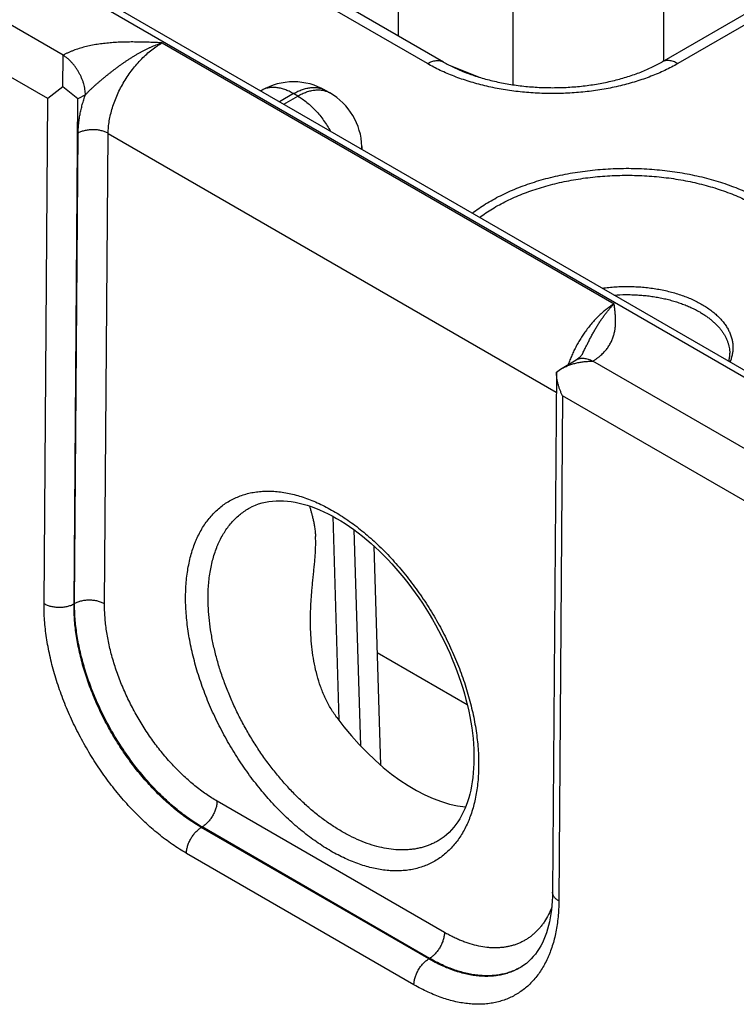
# Model space of a CAD drawing. Header units: inches. Extents: x 0 to 34, y 0 to 22.
# Tile 76 of 124: x 25.6 to 26.3, y 14.7 to 15.6. Entities that reach past the tile are written whole.
import ezdxf

# ---------------------------------------------------------------- set-up
doc = ezdxf.new("R2010")
doc.units = ezdxf.units.IN
doc.header["$LTSCALE"] = 1.87
doc.header["$MEASUREMENT"] = 0
doc.layers.get('0').update_dxf_attribs({"linetype": 'CONTINUOUS'})

msp = doc.modelspace()

# ---------------------------------------------------------------- linework, layer by layer
at = {"color": 7, "linetype": 'CONTINUOUS'}
for p, q in [((21.71096, 17.95587), (26.94226, 14.93538)), ((21.72047, 17.95681), (26.95177, 14.93633)), ((26.61344, 15.81364), (26.23372, 15.5944)), ((26.62844, 15.81216), (26.24872, 15.59291)), ((25.98762, 15.61866), (25.98762, 15.80013)), ((26.2358, 15.5956), (26.2358, 15.76387)), ((26.09492, 15.57311), (26.09492, 15.75675)), ((25.67412, 15.60077), (25.51157, 15.69462)), ((25.65985, 15.56023), (25.48342, 15.6621)), ((26.01463, 15.59291), (25.89372, 15.66273)), ((26.02963, 15.5944), (25.90872, 15.66421)), ((25.7668, 15.61231), (26.18918, 15.36844)), ((25.67382, 15.57119), (25.67412, 15.60071)), ((26.03432, 15.59183), (26.06305, 15.58022)), ((25.67382, 15.57119), (25.65985, 15.56023)), ((25.68789, 15.55987), (25.67382, 15.57119)), ((25.85949, 15.56783), (25.85876, 15.56741)), ((25.91949, 15.56784), (25.91949, 15.56783)), ((25.92343, 15.56556), (25.91949, 15.56783)), ((25.65624, 15.08839), (25.65985, 15.56023)), ((25.68428, 15.08811), (25.68789, 15.55987)), ((25.6949, 15.56379), (25.68789, 15.55987)), ((25.88949, 15.56486), (25.87633, 15.55727)), ((25.88027, 15.55499), (25.89342, 15.56259)), ((25.89342, 15.56259), (25.88949, 15.56486)), ((25.68479, 15.08841), (25.68816, 15.52801)), ((25.71283, 15.08812), (25.7162, 15.52772)), ((25.7162, 15.52772), (26.13513, 15.28583)), ((25.9534, 15.51541), (25.95348, 15.51272)), ((26.13918, 15.30744), (26.15374, 15.31615)), ((26.33173, 15.22107), (26.16918, 15.31493)), ((26.13527, 15.30467), (26.13168, 14.81867)), ((26.13528, 15.30475), (26.13918, 15.30744)), ((26.14102, 15.28241), (26.13754, 14.8105)), ((26.31746, 15.18053), (26.14102, 15.28241)), ((25.92608, 15.17002), (25.93184, 14.97942)), ((25.9459, 15.15746), (25.952, 14.95548)), ((25.96468, 15.1421), (25.97087, 14.93739)), ((25.68479, 15.08841), (25.68428, 15.08811)), ((26.05188, 14.99385), (25.9677, 15.04245)), ((26.03058, 14.78111), (25.81795, 14.90388)), ((25.80405, 14.87967), (25.80328, 14.87923)), ((26.01594, 14.75644), (25.80328, 14.87923)), ((26.01668, 14.7569), (25.80405, 14.87967)), ((26.00205, 14.73224), (25.78939, 14.85502)), ((26.01668, 14.7569), (26.01594, 14.75644))]:
    msp.add_line(p, q, dxfattribs=at)
for points in [[(26.15947, 15.32154), (26.1593, 15.32121), (26.15908, 15.32085), (26.15883, 15.32048), (26.15853, 15.32009), (26.15819, 15.31968), (26.15779, 15.31926), (26.15735, 15.31882), (26.15685, 15.31837), (26.1563, 15.31791), (26.1557, 15.31745), (26.15506, 15.31699), (26.15438, 15.31654), (26.15374, 15.31615)], [(25.84861, 15.17783), (25.85077, 15.17895), (25.85378, 15.1803), (25.85686, 15.18146), (25.86003, 15.18242), (25.86326, 15.1832), (25.86655, 15.18379), (25.86989, 15.1842), (25.87328, 15.18443), (25.87672, 15.18449), (25.88022, 15.18438), (25.88376, 15.1841), (25.88735, 15.18366), (25.891, 15.18305), (25.89469, 15.18228), (25.89843, 15.18134), (25.90222, 15.18024), (25.90604, 15.17898), (25.90991, 15.17755), (25.91381, 15.17597), (25.91775, 15.17422), (25.92171, 15.1723), (25.9257, 15.17023), (25.9297, 15.168), (25.93372, 15.16561), (25.93776, 15.16306), (25.9418, 15.16035), (25.94584, 15.1575), (25.94988, 15.15449), (25.95391, 15.15133), (25.95792, 15.14803), (25.96192, 15.14459), (25.96589, 15.14101), (25.96984, 15.13729), (25.97375, 15.13345), (25.97762, 15.12947), (25.98144, 15.12538), (25.98522, 15.12116), (25.98895, 15.11684), (25.99261, 15.1124), (25.99622, 15.10786), (25.99975, 15.10322), (26.00322, 15.09849), (26.00661, 15.09367), (26.00992, 15.08877), (26.01315, 15.08379), (26.01629, 15.07873), (26.01934, 15.07362), (26.02229, 15.06845), (26.02515, 15.06322), (26.0279, 15.05795), (26.03055, 15.05263), (26.03309, 15.04728), (26.03552, 15.04191), (26.03783, 15.03651), (26.04003, 15.03109), (26.04212, 15.02567), (26.04408, 15.02024), (26.04592, 15.01482), (26.04763, 15.00941), (26.04922, 15.00402), (26.05068, 14.99865), (26.05201, 14.99331), (26.05322, 14.98801), (26.05429, 14.98275), (26.05523, 14.97754), (26.05604, 14.97238), (26.05672, 14.96729), (26.05726, 14.96226), (26.05768, 14.95731), (26.05796, 14.95243), (26.05812, 14.94763), (26.05814, 14.9431)], [(26.05814, 14.9431), (26.05806, 14.93883), (26.05785, 14.93447), (26.05753, 14.93021), (26.05709, 14.92604), (26.05654, 14.92197), (26.05587, 14.91801), (26.05509, 14.91416), (26.05421, 14.91041), (26.05321, 14.90678), (26.0521, 14.90326), (26.05089, 14.89985), (26.04956, 14.89656), (26.04813, 14.89339), (26.04659, 14.89034), (26.04495, 14.88741), (26.04319, 14.88461), (26.04132, 14.88192), (26.03933, 14.87936), (26.03722, 14.87693), (26.03499, 14.87463), (26.03264, 14.87247), (26.03017, 14.87046), (26.02758, 14.8686), (26.02562, 14.86735)], [(26.13168, 14.81867), (26.13159, 14.81457), (26.1314, 14.81039), (26.13108, 14.80631), (26.13066, 14.80233), (26.13012, 14.79845), (26.12948, 14.79469), (26.12874, 14.79104), (26.12788, 14.7875), (26.12693, 14.78407), (26.12587, 14.78076), (26.12471, 14.77757), (26.12345, 14.7745), (26.12208, 14.77155), (26.12062, 14.76872), (26.11905, 14.766), (26.11737, 14.7634), (26.11558, 14.76091), (26.11366, 14.75855), (26.11162, 14.75631), (26.10946, 14.75421), (26.10717, 14.75224), (26.10475, 14.75042), (26.10266, 14.74905)]]:
    msp.add_lwpolyline(points, dxfattribs=at)
for centre, radius, start, end in [((25.88949, 15.51587), 0.06, 60.00506, 119.99494), ((25.89342, 15.5136), 0.06, 1.73176, 59.99838), ((25.93332, 15.51481), 0.02009, 354.34285, 1.72407), ((26.07326, 14.79853), 0.05755, 300.7165, 301.23598)]:
    msp.add_arc(centre, radius, start, end, dxfattribs=at)
msp.add_ellipse((25.99944, 15.05865), major_axis=(-0.09085, 0.15208), ratio=0.567168, start_param=-4.54207, end_param=-3.534767, dxfattribs=at)
for points, knots in [([(25.7668, 15.61231), (25.76477, 15.6124), (25.7607, 15.61257), (25.75459, 15.61281), (25.74848, 15.61299), (25.74236, 15.6131), (25.73625, 15.61311), (25.73115, 15.61302), (25.72708, 15.61288), (25.72403, 15.61273), (25.72099, 15.61254), (25.71796, 15.6123), (25.71494, 15.61202), (25.71094, 15.61158), (25.706, 15.6109), (25.70016, 15.60985), (25.69447, 15.60857), (25.68898, 15.60703), (25.68456, 15.60552), (25.68158, 15.60434), (25.67993, 15.60364), (25.67873, 15.6031), (25.67754, 15.60254), (25.67637, 15.60197), (25.67524, 15.60138), (25.67449, 15.60097), (25.67412, 15.60077)], [0, 0, 0, 0, 0.064622, 0.129264, 0.193941, 0.258655, 0.323387, 0.388097, 0.420423, 0.452714, 0.484955, 0.51713, 0.549219, 0.581201, 0.644741, 0.707526, 0.769292, 0.829745, 0.888563, 0.917261, 0.931414, 0.945428, 0.959302, 0.973027, 0.986593, 1, 1, 1, 1]), ([(25.7668, 15.61231), (25.76599, 15.61205), (25.76436, 15.61149), (25.76193, 15.61059), (25.75951, 15.60963), (25.75709, 15.60861), (25.75467, 15.60753), (25.75267, 15.60658), (25.75107, 15.60579), (25.74947, 15.60499), (25.74748, 15.60394), (25.7451, 15.60264), (25.74273, 15.60129), (25.74038, 15.5999), (25.73843, 15.5987), (25.73688, 15.59772), (25.73533, 15.59673), (25.73341, 15.59547), (25.73111, 15.59392), (25.72884, 15.59233), (25.72657, 15.59072), (25.72433, 15.58907), (25.7221, 15.58741), (25.71988, 15.58571), (25.71768, 15.584), (25.71549, 15.58226), (25.71332, 15.58051), (25.71117, 15.57874), (25.70903, 15.57695), (25.70691, 15.57514), (25.70516, 15.57361), (25.70378, 15.57238), (25.70274, 15.57145), (25.70172, 15.57052), (25.70071, 15.56958), (25.69971, 15.56863), (25.69871, 15.56768), (25.69774, 15.56672), (25.69677, 15.56575), (25.69583, 15.56477), (25.69521, 15.56412), (25.6949, 15.56379)], [0, 0, 0, 0, 0.029372, 0.058981, 0.088813, 0.118861, 0.149121, 0.179582, 0.194883, 0.210229, 0.241049, 0.272034, 0.303168, 0.334435, 0.365822, 0.381556, 0.397315, 0.428901, 0.460565, 0.492294, 0.524077, 0.555902, 0.58776, 0.619642, 0.65154, 0.683447, 0.715357, 0.747263, 0.779155, 0.811022, 0.842847, 0.858736, 0.874605, 0.890448, 0.90626, 0.922034, 0.937761, 0.953433, 0.969038, 0.984566, 1, 1, 1, 1]), ([(25.7162, 15.52772), (25.71621, 15.52963), (25.71641, 15.53354), (25.71718, 15.53947), (25.71842, 15.54555), (25.72012, 15.55171), (25.72227, 15.55791), (25.72483, 15.56409), (25.72779, 15.57017), (25.73112, 15.57612), (25.73479, 15.58187), (25.73876, 15.58736), (25.74299, 15.59255), (25.74745, 15.59739), (25.7521, 15.60183), (25.75688, 15.60582), (25.76176, 15.60934), (25.76512, 15.61139), (25.7668, 15.61231)], [0, 0, 0, 0, 0.055899, 0.114223, 0.174746, 0.237187, 0.30122, 0.366485, 0.432593, 0.499144, 0.565724, 0.631921, 0.69733, 0.761563, 0.824255, 0.885075, 0.943734, 1, 1, 1, 1]), ([(25.6949, 15.56379), (25.6949, 15.56461), (25.69483, 15.56628), (25.69453, 15.56883), (25.69403, 15.57145), (25.69334, 15.57412), (25.69247, 15.57681), (25.69142, 15.57949), (25.69021, 15.58214), (25.68884, 15.58474), (25.68733, 15.58725), (25.6857, 15.58966), (25.68395, 15.59194), (25.68211, 15.59407), (25.6802, 15.59603), (25.67822, 15.5978), (25.67621, 15.59937), (25.67481, 15.60029), (25.67412, 15.60071)], [0, 0, 0, 0, 0.055916, 0.114368, 0.175102, 0.237812, 0.302147, 0.36772, 0.434122, 0.500926, 0.567698, 0.634004, 0.699419, 0.763536, 0.825974, 0.886388, 0.944477, 1, 1, 1, 1]), ([(26.01463, 15.59291), (26.01531, 15.5933), (26.01666, 15.59401), (26.01872, 15.59485), (26.02074, 15.59544), (26.02271, 15.59577), (26.02431, 15.59583), (26.02553, 15.59574), (26.02641, 15.5956), (26.02727, 15.5954), (26.02809, 15.59513), (26.02888, 15.5948), (26.02939, 15.59454), (26.02963, 15.5944)], [0, 0, 0, 0, 0.148568, 0.289427, 0.422615, 0.548501, 0.667827, 0.72541, 0.781814, 0.837244, 0.891923, 0.946091, 1, 1, 1, 1]), ([(26.02963, 15.5944), (26.03123, 15.59347), (26.03453, 15.59166), (26.03968, 15.58911), (26.0451, 15.58668), (26.05077, 15.58438), (26.05668, 15.58224), (26.0628, 15.58024), (26.06912, 15.57842), (26.07562, 15.57677), (26.08228, 15.57529), (26.08908, 15.57401), (26.09599, 15.57291), (26.10301, 15.57201), (26.11011, 15.5713), (26.11967, 15.57063), (26.13168, 15.57029), (26.14369, 15.57063), (26.15325, 15.5713), (26.16034, 15.57201), (26.16736, 15.57291), (26.17428, 15.57401), (26.18108, 15.57529), (26.18773, 15.57677), (26.19423, 15.57842), (26.20056, 15.58024), (26.20668, 15.58224), (26.21259, 15.58438), (26.21826, 15.58668), (26.22368, 15.58911), (26.22882, 15.59166), (26.23212, 15.59347), (26.23372, 15.5944)], [0, 0, 0, 0, 0.026154, 0.053279, 0.081317, 0.110207, 0.139886, 0.170291, 0.20136, 0.233027, 0.265227, 0.297895, 0.330965, 0.36437, 0.398044, 0.431919, 0.5, 0.568081, 0.601956, 0.63563, 0.669035, 0.702105, 0.734773, 0.766973, 0.79864, 0.829709, 0.860114, 0.889793, 0.918683, 0.946721, 0.973846, 1, 1, 1, 1]), ([(26.24872, 15.59291), (26.24805, 15.5933), (26.2467, 15.59401), (26.24464, 15.59485), (26.24261, 15.59544), (26.24064, 15.59577), (26.23905, 15.59583), (26.23782, 15.59574), (26.23694, 15.5956), (26.23609, 15.5954), (26.23526, 15.59513), (26.23447, 15.5948), (26.23397, 15.59454), (26.23372, 15.5944)], [0, 0, 0, 0, 0.148568, 0.289427, 0.422615, 0.548501, 0.667827, 0.72541, 0.781814, 0.837244, 0.891923, 0.946091, 1, 1, 1, 1]), ([(26.24872, 15.59291), (26.24679, 15.59179), (26.24281, 15.58961), (26.23666, 15.58655), (26.23026, 15.58367), (26.22361, 15.58097), (26.21675, 15.57846), (26.20968, 15.57615), (26.20243, 15.57405), (26.195, 15.57215), (26.18742, 15.57046), (26.17971, 15.56899), (26.17188, 15.56774), (26.16396, 15.56671), (26.15596, 15.56591), (26.1452, 15.56515), (26.13168, 15.56477), (26.11816, 15.56515), (26.1074, 15.56591), (26.0994, 15.56671), (26.09147, 15.56774), (26.08365, 15.56899), (26.07593, 15.57046), (26.06836, 15.57215), (26.06093, 15.57405), (26.05367, 15.57615), (26.04661, 15.57846), (26.03974, 15.58097), (26.0331, 15.58367), (26.02669, 15.58655), (26.02054, 15.58961), (26.01657, 15.59179), (26.01463, 15.59291)], [0, 0, 0, 0, 0.027597, 0.055844, 0.084717, 0.114188, 0.144225, 0.174793, 0.205853, 0.237364, 0.269281, 0.301559, 0.334149, 0.367002, 0.400067, 0.433291, 0.5, 0.566709, 0.599933, 0.632998, 0.665851, 0.698441, 0.730719, 0.762636, 0.794147, 0.825207, 0.855775, 0.885812, 0.915283, 0.944156, 0.972403, 1, 1, 1, 1]), ([(25.88949, 15.56486), (25.88813, 15.56564), (25.88608, 15.56672), (25.88329, 15.56794), (25.88059, 15.56895), (25.87789, 15.56974), (25.87522, 15.57027), (25.87327, 15.57053), (25.87137, 15.57065), (25.8695, 15.57065), (25.86769, 15.57051), (25.86592, 15.57024), (25.86422, 15.56984), (25.86257, 15.56931), (25.86099, 15.56865), (25.85998, 15.56812), (25.85949, 15.56784)], [0, 0, 0, 0, 0.14854, 0.219945, 0.289416, 0.422581, 0.486418, 0.548507, 0.608952, 0.667884, 0.725458, 0.781853, 0.837274, 0.891943, 0.946101, 1, 1, 1, 1]), ([(25.88949, 15.56486), (25.89084, 15.56564), (25.89289, 15.56672), (25.89569, 15.56794), (25.89838, 15.56895), (25.90108, 15.56974), (25.90376, 15.57027), (25.9057, 15.57053), (25.90761, 15.57065), (25.90947, 15.57065), (25.91129, 15.57051), (25.91305, 15.57024), (25.91476, 15.56984), (25.9164, 15.56931), (25.91799, 15.56865), (25.919, 15.56812), (25.91949, 15.56784)], [0, 0, 0, 0, 0.14854, 0.219945, 0.289416, 0.422581, 0.486418, 0.548507, 0.608952, 0.667884, 0.725458, 0.781853, 0.837274, 0.891943, 0.946101, 1, 1, 1, 1]), ([(25.89342, 15.56259), (25.89478, 15.56337), (25.89683, 15.56445), (25.89962, 15.56566), (25.90232, 15.56668), (25.90502, 15.56747), (25.9077, 15.568), (25.90964, 15.56825), (25.91155, 15.56838), (25.91341, 15.56837), (25.91523, 15.56824), (25.91699, 15.56797), (25.9187, 15.56757), (25.92034, 15.56703), (25.92193, 15.56637), (25.92293, 15.56584), (25.92343, 15.56556)], [0, 0, 0, 0, 0.148542, 0.219948, 0.289419, 0.422584, 0.486421, 0.548509, 0.608954, 0.667885, 0.725458, 0.781853, 0.837273, 0.891942, 0.9461, 1, 1, 1, 1]), ([(25.68816, 15.52801), (25.68817, 15.52942), (25.68826, 15.53227), (25.68861, 15.53659), (25.68916, 15.541), (25.68991, 15.54548), (25.69086, 15.55001), (25.69201, 15.55459), (25.69335, 15.5592), (25.69437, 15.56225), (25.6949, 15.56379)], [0, 0, 0, 0, 0.115519, 0.23407, 0.355522, 0.479718, 0.606475, 0.735591, 0.866844, 1, 1, 1, 1]), ([(25.89342, 15.56259), (25.89489, 15.56174), (25.89781, 15.55988), (25.90205, 15.55667), (25.90619, 15.55303), (25.91021, 15.549), (25.91405, 15.5446), (25.91769, 15.53988), (25.92107, 15.5349), (25.92314, 15.53144), (25.92413, 15.52967)], [0, 0, 0, 0, 0.111529, 0.228192, 0.349474, 0.474739, 0.603255, 0.734216, 0.866762, 1, 1, 1, 1]), ([(25.7162, 15.52772), (25.71573, 15.52799), (25.71474, 15.52851), (25.71319, 15.52918), (25.71153, 15.52976), (25.70978, 15.53024), (25.70795, 15.53063), (25.70608, 15.53091), (25.70416, 15.53109), (25.70223, 15.53117), (25.70029, 15.53113), (25.69837, 15.53099), (25.69649, 15.53074), (25.69465, 15.53039), (25.69289, 15.52994), (25.69121, 15.5294), (25.68963, 15.52876), (25.68864, 15.52827), (25.68816, 15.52801)], [0, 0, 0, 0, 0.055795, 0.11408, 0.174617, 0.237111, 0.301226, 0.366589, 0.432804, 0.49946, 0.566134, 0.632405, 0.697861, 0.762102, 0.824755, 0.885479, 0.943975, 1, 1, 1, 1]), ([(26.05665, 15.45316), (26.0586, 15.45467), (26.06266, 15.45764), (26.06905, 15.46183), (26.07583, 15.46582), (26.08296, 15.46959), (26.09043, 15.47314), (26.09822, 15.47645), (26.1063, 15.47951), (26.11466, 15.48232), (26.12327, 15.48487), (26.13209, 15.48715), (26.14112, 15.48915), (26.15032, 15.49087), (26.15967, 15.4923), (26.16914, 15.49345), (26.17869, 15.4943), (26.18832, 15.49485), (26.19798, 15.4951), (26.20765, 15.49506), (26.2173, 15.49471), (26.22691, 15.49407), (26.23644, 15.49313), (26.24588, 15.4919), (26.25518, 15.49038), (26.26433, 15.48857), (26.2733, 15.48649), (26.28207, 15.48412), (26.2906, 15.4815), (26.29888, 15.47861), (26.30687, 15.47547), (26.31457, 15.47208), (26.32194, 15.46847), (26.32668, 15.46587), (26.32899, 15.46454)], [0, 0, 0, 0, 0.025974, 0.052711, 0.080201, 0.108424, 0.137357, 0.166967, 0.197218, 0.228069, 0.259474, 0.291383, 0.323743, 0.356498, 0.389591, 0.42296, 0.456544, 0.49028, 0.524102, 0.557947, 0.59175, 0.625447, 0.658972, 0.692264, 0.72526, 0.757902, 0.790131, 0.821892, 0.853134, 0.883807, 0.913868, 0.943276, 0.971997, 1, 1, 1, 1]), ([(26.06348, 15.44921), (26.06537, 15.45065), (26.0693, 15.45345), (26.07547, 15.45742), (26.08201, 15.46119), (26.08888, 15.46475), (26.09606, 15.46809), (26.10355, 15.47121), (26.11131, 15.4741), (26.11933, 15.47674), (26.12758, 15.47914), (26.13603, 15.48127), (26.14468, 15.48315), (26.15348, 15.48475), (26.16242, 15.48609), (26.17147, 15.48715), (26.1806, 15.48792), (26.18979, 15.48842), (26.19902, 15.48863), (26.20825, 15.48856), (26.21746, 15.48821), (26.22662, 15.48757), (26.23572, 15.48666), (26.24472, 15.48546), (26.25359, 15.48399), (26.26232, 15.48225), (26.27087, 15.48025), (26.27923, 15.47798), (26.28736, 15.47547), (26.29526, 15.4727), (26.30289, 15.4697), (26.31023, 15.46647), (26.31726, 15.46301), (26.32179, 15.46054), (26.32399, 15.45926)], [0, 0, 0, 0, 0.0261, 0.052956, 0.080555, 0.108879, 0.137901, 0.16759, 0.197908, 0.228814, 0.260262, 0.292203, 0.324584, 0.35735, 0.390442, 0.423802, 0.457367, 0.491075, 0.524864, 0.558668, 0.592425, 0.626071, 0.659542, 0.692777, 0.725715, 0.758297, 0.790467, 0.822171, 0.853357, 0.883977, 0.913989, 0.943352, 0.972032, 1, 1, 1, 1]), ([(26.17805, 15.38307), (26.18011, 15.38336), (26.18425, 15.38386), (26.1905, 15.38437), (26.1968, 15.38465), (26.20312, 15.38471), (26.20943, 15.38452), (26.21571, 15.38411), (26.22193, 15.38347), (26.22807, 15.38259), (26.23409, 15.3815), (26.23999, 15.38018), (26.24572, 15.37865), (26.25128, 15.37691), (26.25663, 15.37497), (26.26176, 15.37283), (26.26664, 15.37052), (26.26976, 15.36883), (26.27128, 15.36795)], [0, 0, 0, 0, 0.064909, 0.1303, 0.195999, 0.261827, 0.327604, 0.393152, 0.458293, 0.522855, 0.586668, 0.64957, 0.711406, 0.772033, 0.831317, 0.889139, 0.945395, 1, 1, 1, 1]), ([(26.18921, 15.37663), (26.19284, 15.37689), (26.1983, 15.37711), (26.20559, 15.37705), (26.21104, 15.37682), (26.21646, 15.37641), (26.22184, 15.37582), (26.22714, 15.37506), (26.23236, 15.37413), (26.23749, 15.37302), (26.24249, 15.37175), (26.24736, 15.37032), (26.25209, 15.36873), (26.25664, 15.36698), (26.26102, 15.36509), (26.26521, 15.36306), (26.2679, 15.3616), (26.26921, 15.36084)], [0, 0, 0, 0, 0.132069, 0.198232, 0.264283, 0.330082, 0.395486, 0.460356, 0.52456, 0.587966, 0.650449, 0.711893, 0.772187, 0.831229, 0.88893, 0.945209, 1, 1, 1, 1]), ([(26.18918, 15.36844), (26.18806, 15.36776), (26.18582, 15.36632), (26.18254, 15.36393), (26.17929, 15.3613), (26.17608, 15.35844), (26.17294, 15.35536), (26.16987, 15.35207), (26.16689, 15.3486), (26.16401, 15.34495), (26.16125, 15.34115), (26.15862, 15.3372), (26.15614, 15.33314), (26.1538, 15.32897), (26.15163, 15.32473), (26.14964, 15.32042), (26.14783, 15.31606), (26.14674, 15.31313), (26.14623, 15.31166)], [0, 0, 0, 0, 0.05415, 0.110121, 0.167813, 0.227103, 0.28785, 0.349895, 0.413068, 0.477184, 0.542052, 0.607471, 0.673238, 0.739145, 0.804981, 0.870539, 0.935613, 1, 1, 1, 1]), ([(26.15947, 15.32154), (26.16005, 15.32268), (26.16119, 15.32495), (26.16289, 15.32836), (26.16458, 15.33174), (26.16629, 15.33508), (26.16802, 15.33837), (26.1695, 15.34107), (26.17069, 15.34319), (26.1716, 15.34476), (26.17251, 15.34631), (26.17343, 15.34783), (26.17437, 15.34933), (26.17531, 15.35081), (26.17626, 15.35226), (26.17721, 15.35369), (26.17818, 15.35509), (26.17915, 15.35646), (26.18014, 15.3578), (26.18144, 15.35954), (26.18277, 15.36122), (26.18412, 15.36286), (26.18512, 15.36404), (26.18613, 15.36519), (26.18747, 15.36667), (26.18849, 15.36774), (26.18918, 15.36844)], [0, 0, 0, 0, 0.068622, 0.136902, 0.204748, 0.272068, 0.338771, 0.40474, 0.437411, 0.469855, 0.502066, 0.534033, 0.565732, 0.597143, 0.628254, 0.659057, 0.689542, 0.719698, 0.749503, 0.778936, 0.836664, 0.864945, 0.89282, 0.920268, 0.947282, 1, 1, 1, 1]), ([(26.16918, 15.31493), (26.16954, 15.31514), (26.17023, 15.31556), (26.17125, 15.31622), (26.17225, 15.31689), (26.17321, 15.31758), (26.17415, 15.31827), (26.17535, 15.31922), (26.17734, 15.32088), (26.17943, 15.32291), (26.18131, 15.32503), (26.1826, 15.32664), (26.18377, 15.32827), (26.18484, 15.32993), (26.1858, 15.33161), (26.18666, 15.33331), (26.18742, 15.33502), (26.18809, 15.33674), (26.18867, 15.33848), (26.18916, 15.34023), (26.18957, 15.34198), (26.18989, 15.34374), (26.19015, 15.3455), (26.19034, 15.34726), (26.19047, 15.34903), (26.19056, 15.35138), (26.19054, 15.35433), (26.19035, 15.35786), (26.19003, 15.36139), (26.18963, 15.36492), (26.18933, 15.36726), (26.18918, 15.36844)], [0, 0, 0, 0, 0.020017, 0.03978, 0.059279, 0.078529, 0.097535, 0.116299, 0.153108, 0.223981, 0.258156, 0.291554, 0.324235, 0.356263, 0.387701, 0.418617, 0.449076, 0.479141, 0.508875, 0.538335, 0.567574, 0.596639, 0.625574, 0.654418, 0.683199, 0.711947, 0.76941, 0.826926, 0.884538, 0.942242, 1, 1, 1, 1]), ([(26.27128, 15.36795), (26.27274, 15.36711), (26.27558, 15.36536), (26.27961, 15.36255), (26.28332, 15.35959), (26.28669, 15.3565), (26.28924, 15.3538), (26.29109, 15.35159), (26.29279, 15.34938), (26.29468, 15.34657), (26.2966, 15.34308), (26.29812, 15.33952), (26.29925, 15.33591), (26.29997, 15.33227), (26.30029, 15.32861), (26.3002, 15.32494), (26.29971, 15.32128), (26.29881, 15.31765), (26.29795, 15.31529), (26.29746, 15.31412)], [0, 0, 0, 0, 0.077148, 0.151727, 0.223713, 0.293123, 0.360019, 0.392564, 0.424529, 0.486795, 0.547057, 0.605596, 0.662752, 0.718911, 0.774497, 0.829955, 0.885737, 0.942283, 1, 1, 1, 1]), ([(26.26921, 15.36084), (26.27029, 15.36022), (26.27239, 15.35894), (26.27543, 15.35692), (26.27829, 15.35481), (26.28097, 15.35263), (26.28347, 15.35037), (26.28577, 15.34805), (26.28788, 15.34566), (26.28979, 15.34322), (26.29149, 15.34073), (26.29298, 15.33819), (26.29426, 15.33561), (26.29532, 15.333), (26.29616, 15.33036), (26.29678, 15.3277), (26.29717, 15.32503), (26.29729, 15.32324), (26.29731, 15.32234)], [0, 0, 0, 0, 0.075082, 0.148292, 0.219608, 0.289023, 0.356552, 0.422227, 0.4861, 0.548246, 0.608765, 0.667778, 0.725432, 0.781897, 0.837366, 0.892051, 0.946182, 1, 1, 1, 1]), ([(26.15374, 15.31615), (26.15399, 15.3163), (26.1545, 15.31657), (26.15531, 15.31693), (26.15615, 15.31721), (26.15702, 15.31744), (26.15792, 15.31759), (26.15917, 15.31771), (26.1608, 15.31768), (26.16281, 15.31738), (26.16489, 15.31682), (26.167, 15.316), (26.16839, 15.31531), (26.16908, 15.31492)], [0, 0, 0, 0, 0.054158, 0.108566, 0.16347, 0.219102, 0.27568, 0.333402, 0.452882, 0.578736, 0.711689, 0.852099, 1, 1, 1, 1]), ([(26.29633, 15.31477), (26.29651, 15.3154), (26.29681, 15.31666), (26.29713, 15.31856), (26.2973, 15.32045), (26.29732, 15.32172), (26.29731, 15.32234)], [0, 0, 0, 0, 0.25576, 0.50647, 0.753929, 1, 1, 1, 1]), ([(26.13918, 15.30744), (26.14026, 15.30809), (26.14251, 15.30929), (26.14603, 15.31081), (26.1497, 15.31208), (26.15347, 15.31311), (26.15733, 15.31391), (26.1606, 15.31439), (26.16323, 15.31466), (26.16521, 15.3148), (26.1672, 15.3149), (26.16852, 15.31492), (26.16919, 15.31492)], [0, 0, 0, 0, 0.120924, 0.243645, 0.367791, 0.493041, 0.619116, 0.745774, 0.809258, 0.872807, 0.936396, 1, 1, 1, 1]), ([(26.14102, 15.28241), (26.14059, 15.28328), (26.13977, 15.28504), (26.13867, 15.28774), (26.1377, 15.2905), (26.13687, 15.2933), (26.1362, 15.29613), (26.13569, 15.29899), (26.13537, 15.30187), (26.13528, 15.30379), (26.13528, 15.30475)], [0, 0, 0, 0, 0.125341, 0.250868, 0.37644, 0.501918, 0.627161, 0.752025, 0.876356, 1, 1, 1, 1]), ([(25.7886, 15.09514), (25.78862, 15.09771), (25.78876, 15.10278), (25.78931, 15.11027), (25.79019, 15.11753), (25.79139, 15.12455), (25.79292, 15.13131), (25.79477, 15.1378), (25.79658, 15.14299), (25.79819, 15.14699), (25.79988, 15.15083), (25.80218, 15.15544), (25.80526, 15.16067), (25.80862, 15.16555), (25.81227, 15.17007), (25.8162, 15.17422), (25.82039, 15.17799), (25.82484, 15.18137), (25.82953, 15.18434), (25.83445, 15.18691), (25.83959, 15.18907), (25.84494, 15.19081), (25.85049, 15.19212), (25.85621, 15.19301), (25.8621, 15.19347), (25.86814, 15.19351), (25.87432, 15.19311), (25.88062, 15.19229), (25.88703, 15.19104), (25.89353, 15.18937), (25.9001, 15.18729), (25.90674, 15.18479), (25.91342, 15.18189), (25.92012, 15.17859), (25.92685, 15.17489), (25.93356, 15.17082), (25.94026, 15.16637), (25.94692, 15.16156), (25.95353, 15.1564), (25.96008, 15.15091), (25.96654, 15.14509), (25.9729, 15.13895), (25.97915, 15.13253), (25.98526, 15.12582), (25.99124, 15.11885), (25.99706, 15.11163), (26.0027, 15.10419), (26.00816, 15.09653), (26.01342, 15.08867), (26.01847, 15.08065), (26.0233, 15.07246), (26.02789, 15.06414), (26.03224, 15.05571), (26.03632, 15.04718), (26.04015, 15.03857), (26.04369, 15.02992), (26.04696, 15.02122), (26.04993, 15.01252), (26.0526, 15.00382), (26.05497, 14.99515), (26.05702, 14.98654), (26.05876, 14.97799), (26.06018, 14.96954), (26.06127, 14.96119), (26.06204, 14.95298), (26.06248, 14.94492), (26.06256, 14.9396), (26.06254, 14.93697)], [0, 0, 0, 0, 0.015722, 0.031052, 0.045986, 0.060522, 0.074664, 0.088417, 0.101794, 0.108347, 0.114812, 0.12749, 0.139855, 0.151939, 0.163779, 0.175415, 0.186893, 0.198263, 0.209575, 0.220883, 0.232239, 0.243695, 0.2553, 0.267101, 0.279139, 0.291452, 0.304073, 0.317029, 0.330342, 0.344028, 0.358101, 0.372568, 0.387432, 0.402694, 0.418348, 0.434388, 0.450802, 0.467578, 0.4847, 0.50215, 0.519907, 0.537949, 0.556253, 0.574794, 0.593544, 0.612477, 0.631564, 0.650776, 0.670082, 0.689452, 0.708857, 0.728264, 0.747643, 0.766963, 0.786193, 0.805305, 0.824267, 0.843053, 0.861633, 0.879981, 0.898072, 0.915882, 0.933389, 0.950571, 0.967411, 0.983892, 1, 1, 1, 1]), ([(25.90447, 15.17952), (25.90473, 15.17858), (25.90527, 15.17664), (25.9061, 15.17365), (25.90695, 15.17048), (25.90778, 15.16709), (25.90841, 15.16411), (25.90887, 15.1616), (25.9092, 15.15961), (25.90948, 15.15755), (25.90973, 15.15541), (25.90993, 15.1532), (25.91003, 15.1517), (25.91007, 15.15093)], [0, 0, 0, 0, 0.100346, 0.20641, 0.318724, 0.437952, 0.564886, 0.631518, 0.700401, 0.771633, 0.845287, 0.921408, 1, 1, 1, 1]), ([(25.80962, 15.09493), (25.80964, 15.09733), (25.80978, 15.10208), (25.81031, 15.1091), (25.81115, 15.1159), (25.8123, 15.12247), (25.81376, 15.12879), (25.81552, 15.13484), (25.81724, 15.13969), (25.81878, 15.14342), (25.82039, 15.14699), (25.82258, 15.15128), (25.8255, 15.15613), (25.82871, 15.16065), (25.83218, 15.16483), (25.83591, 15.16865), (25.8399, 15.17211), (25.84412, 15.17519), (25.84709, 15.17699), (25.84861, 15.17783)], [0, 0, 0, 0, 0.075146, 0.148392, 0.219714, 0.289109, 0.356591, 0.422195, 0.48598, 0.517219, 0.548036, 0.608455, 0.667377, 0.724961, 0.781392, 0.836876, 0.891641, 0.94593, 1, 1, 1, 1]), ([(25.90545, 15.06451), (25.90533, 15.06828), (25.9053, 15.07394), (25.90548, 15.08148), (25.90572, 15.08712), (25.90606, 15.09275), (25.90647, 15.09836), (25.90695, 15.10394), (25.90748, 15.10949), (25.90804, 15.115), (25.9086, 15.12047), (25.90913, 15.12586), (25.9096, 15.13117), (25.90997, 15.13636), (25.9102, 15.1414), (25.91025, 15.14624), (25.91015, 15.1494), (25.91007, 15.15093)], [0, 0, 0, 0, 0.130679, 0.19596, 0.261164, 0.326254, 0.391186, 0.4559, 0.520316, 0.584325, 0.647779, 0.710469, 0.772113, 0.832343, 0.890711, 0.946737, 1, 1, 1, 1]), ([(25.78939, 14.85502), (25.78716, 14.85631), (25.78272, 14.859), (25.77615, 14.86337), (25.76961, 14.86808), (25.76313, 14.87314), (25.75671, 14.87854), (25.75037, 14.88425), (25.74413, 14.89026), (25.738, 14.89656), (25.732, 14.90314), (25.72614, 14.90998), (25.72044, 14.91706), (25.7149, 14.92437), (25.70954, 14.93188), (25.70438, 14.93959), (25.69943, 14.94746), (25.6947, 14.95549), (25.6902, 14.96365), (25.68594, 14.97192), (25.68193, 14.98029), (25.67818, 14.98873), (25.6747, 14.99723), (25.6715, 15.00575), (25.66859, 15.01429), (25.66597, 15.02282), (25.66365, 15.03132), (25.66164, 15.03978), (25.65994, 15.04816), (25.65855, 15.05645), (25.65748, 15.06463), (25.65672, 15.07269), (25.65629, 15.08059), (25.65622, 15.08581), (25.65624, 15.08839)], [0, 0, 0, 0, 0.027577, 0.055799, 0.084642, 0.11408, 0.144082, 0.174612, 0.205633, 0.237103, 0.268981, 0.301219, 0.333772, 0.366589, 0.39962, 0.432814, 0.466118, 0.49948, 0.532846, 0.566164, 0.59938, 0.632442, 0.665299, 0.6979, 0.730195, 0.762137, 0.79368, 0.824781, 0.855398, 0.885492, 0.91503, 0.943978, 0.972309, 1, 1, 1, 1]), ([(25.65624, 15.08839), (25.65671, 15.08812), (25.65769, 15.08761), (25.65925, 15.08694), (25.66091, 15.08636), (25.66266, 15.08588), (25.66448, 15.08549), (25.66636, 15.0852), (25.66827, 15.08502), (25.67021, 15.08495), (25.67215, 15.08498), (25.67406, 15.08513), (25.67595, 15.08537), (25.67778, 15.08572), (25.67955, 15.08617), (25.68123, 15.08672), (25.6828, 15.08736), (25.6838, 15.08785), (25.68428, 15.08811)], [0, 0, 0, 0, 0.055795, 0.11408, 0.174617, 0.237111, 0.301226, 0.366589, 0.432804, 0.49946, 0.566134, 0.632405, 0.697861, 0.762102, 0.824755, 0.885479, 0.943975, 1, 1, 1, 1]), ([(25.80328, 14.87923), (25.80129, 14.88038), (25.7973, 14.88278), (25.79141, 14.88668), (25.78556, 14.8909), (25.77974, 14.89542), (25.77399, 14.90024), (25.76832, 14.90534), (25.76273, 14.91072), (25.75724, 14.91636), (25.75187, 14.92224), (25.74662, 14.92836), (25.74151, 14.9347), (25.73656, 14.94123), (25.73177, 14.94796), (25.7256, 14.95716), (25.71839, 14.96903), (25.71186, 14.98129), (25.70708, 14.99129), (25.70374, 14.99884), (25.70063, 15.00645), (25.69778, 15.01409), (25.69519, 15.02173), (25.69286, 15.02937), (25.6908, 15.03699), (25.68901, 15.04456), (25.6875, 15.05206), (25.68627, 15.05949), (25.68533, 15.06682), (25.68467, 15.07404), (25.6843, 15.08112), (25.68425, 15.0858), (25.68428, 15.08811)], [0, 0, 0, 0, 0.027593, 0.055826, 0.084678, 0.114121, 0.144124, 0.174653, 0.20567, 0.237135, 0.269005, 0.301235, 0.333777, 0.366583, 0.399602, 0.432784, 0.49942, 0.566075, 0.599282, 0.632336, 0.665186, 0.697782, 0.730075, 0.762017, 0.793563, 0.824669, 0.855295, 0.885402, 0.914956, 0.943924, 0.97228, 1, 1, 1, 1]), ([(25.80405, 14.87967), (25.80206, 14.88083), (25.7981, 14.88324), (25.79223, 14.88715), (25.78639, 14.89138), (25.7806, 14.89591), (25.77486, 14.90074), (25.7692, 14.90585), (25.76362, 14.91124), (25.75814, 14.91688), (25.75278, 14.92277), (25.74754, 14.92889), (25.74243, 14.93523), (25.73748, 14.94176), (25.73269, 14.94849), (25.72652, 14.95769), (25.71929, 14.96955), (25.71275, 14.9818), (25.70795, 14.99178), (25.70459, 14.99933), (25.70147, 15.00693), (25.6986, 15.01455), (25.69598, 15.02218), (25.69363, 15.02981), (25.69154, 15.03741), (25.68972, 15.04496), (25.68819, 15.05246), (25.68693, 15.05987), (25.68595, 15.06718), (25.68526, 15.07438), (25.68486, 15.08144), (25.68478, 15.0861), (25.68479, 15.08841)], [0, 0, 0, 0, 0.027562, 0.055773, 0.084609, 0.114043, 0.144043, 0.174575, 0.2056, 0.237078, 0.268964, 0.301212, 0.333775, 0.366604, 0.399648, 0.432855, 0.499541, 0.566242, 0.599468, 0.63254, 0.665404, 0.69801, 0.730308, 0.762251, 0.793793, 0.824888, 0.855497, 0.88558, 0.915102, 0.94403, 0.972338, 1, 1, 1, 1]), ([(25.71283, 15.08812), (25.71236, 15.08839), (25.71138, 15.08891), (25.70982, 15.08958), (25.70816, 15.09016), (25.70641, 15.09064), (25.70459, 15.09103), (25.70271, 15.09131), (25.7008, 15.09149), (25.69886, 15.09157), (25.69693, 15.09153), (25.69501, 15.09139), (25.69312, 15.09114), (25.69129, 15.09079), (25.68952, 15.09034), (25.68784, 15.0898), (25.68627, 15.08916), (25.68527, 15.08867), (25.68479, 15.08841)], [0, 0, 0, 0, 0.055795, 0.11408, 0.174617, 0.237111, 0.301226, 0.366589, 0.432804, 0.49946, 0.566134, 0.632405, 0.697861, 0.762102, 0.824755, 0.885479, 0.943975, 1, 1, 1, 1]), ([(25.81795, 14.90388), (25.81619, 14.9049), (25.81268, 14.90703), (25.80749, 14.91047), (25.80233, 14.91419), (25.79721, 14.91819), (25.79215, 14.92244), (25.78714, 14.92695), (25.78222, 14.9317), (25.77573, 14.93838), (25.76789, 14.94725), (25.75902, 14.9586), (25.75074, 14.97061), (25.7431, 14.98315), (25.73619, 14.99611), (25.73007, 15.00936), (25.7248, 15.02278), (25.72114, 15.03407), (25.71868, 15.04307), (25.71709, 15.04974), (25.71575, 15.05636), (25.71465, 15.06291), (25.7138, 15.06937), (25.71321, 15.07573), (25.71287, 15.08197), (25.71281, 15.08609), (25.71283, 15.08812)], [0, 0, 0, 0, 0.027579, 0.055802, 0.084647, 0.114087, 0.14409, 0.174622, 0.205644, 0.237117, 0.301229, 0.366595, 0.432817, 0.49948, 0.566161, 0.632436, 0.69789, 0.762123, 0.793668, 0.824771, 0.855389, 0.885486, 0.915025, 0.943975, 0.972308, 1, 1, 1, 1]), ([(26.06254, 14.93697), (26.06252, 14.9344), (26.06238, 14.92933), (26.06183, 14.92184), (26.06095, 14.91457), (26.05975, 14.90755), (26.05822, 14.90078), (26.05638, 14.8943), (26.05457, 14.8891), (26.05296, 14.8851), (26.05127, 14.88126), (26.04897, 14.87665), (26.04589, 14.87142), (26.04253, 14.86653), (26.03888, 14.86201), (26.03495, 14.85786), (26.03076, 14.85409), (26.02631, 14.85071), (26.02162, 14.84773), (26.0167, 14.84515), (26.01156, 14.843), (26.00621, 14.84126), (26.00066, 14.83994), (25.99494, 14.83905), (25.98905, 14.83859), (25.983, 14.83855), (25.97682, 14.83895), (25.97052, 14.83977), (25.96411, 14.84102), (25.95761, 14.84269), (25.95104, 14.84477), (25.9444, 14.84727), (25.93772, 14.85017), (25.93101, 14.85348), (25.92429, 14.85717), (25.91757, 14.86125), (25.91087, 14.86569), (25.90421, 14.8705), (25.8976, 14.87566), (25.89105, 14.88116), (25.88459, 14.88698), (25.87823, 14.89312), (25.87198, 14.89954), (25.86586, 14.90625), (25.85988, 14.91322), (25.85407, 14.92044), (25.84842, 14.92789), (25.84296, 14.93555), (25.8377, 14.94341), (25.83265, 14.95144), (25.82782, 14.95962), (25.82323, 14.96795), (25.81889, 14.97638), (25.8148, 14.98491), (25.81097, 14.99352), (25.80743, 15.00218), (25.80417, 15.01088), (25.8012, 15.01958), (25.79852, 15.02828), (25.79616, 15.03695), (25.79411, 15.04557), (25.79237, 15.05411), (25.79095, 15.06257), (25.78986, 15.07091), (25.78909, 15.07913), (25.78865, 15.08719), (25.78858, 15.09251), (25.7886, 15.09514)], [0, 0, 0, 0, 0.015724, 0.031057, 0.045993, 0.060531, 0.074675, 0.08843, 0.101809, 0.108363, 0.114829, 0.127508, 0.139874, 0.151959, 0.1638, 0.175436, 0.186915, 0.198285, 0.209598, 0.220905, 0.232261, 0.243716, 0.255321, 0.267121, 0.279159, 0.291472, 0.304092, 0.317047, 0.330359, 0.344045, 0.358118, 0.372585, 0.387449, 0.40271, 0.418364, 0.434404, 0.450818, 0.467595, 0.484717, 0.502167, 0.519924, 0.537966, 0.556271, 0.574812, 0.593562, 0.612496, 0.631583, 0.650794, 0.670101, 0.689471, 0.708876, 0.728283, 0.747661, 0.766981, 0.786211, 0.805322, 0.824284, 0.843068, 0.861647, 0.879995, 0.898084, 0.915893, 0.933397, 0.950578, 0.967416, 0.983894, 1, 1, 1, 1]), ([(26.02562, 14.86735), (26.02452, 14.86668), (26.02228, 14.86542), (26.0188, 14.86374), (26.0152, 14.86228), (26.0115, 14.86103), (26.00769, 14.86001), (26.00378, 14.85921), (25.99979, 14.85863), (25.9957, 14.85828), (25.99154, 14.85815), (25.98583, 14.85828), (25.9785, 14.85902), (25.96957, 14.86079), (25.96046, 14.86345), (25.95122, 14.86697), (25.9419, 14.87134), (25.93255, 14.87653), (25.92322, 14.88251), (25.91396, 14.88925), (25.90483, 14.89672), (25.89586, 14.90487), (25.88711, 14.91365), (25.87863, 14.92303), (25.87047, 14.93295), (25.86266, 14.94336), (25.85525, 14.95419), (25.84828, 14.96539), (25.84179, 14.9769), (25.83582, 14.98866), (25.83039, 15.0006), (25.82554, 15.01265), (25.82129, 15.02476), (25.81767, 15.03685), (25.81469, 15.04886), (25.81237, 15.06072), (25.81073, 15.07238), (25.80978, 15.08375), (25.80959, 15.09125), (25.80962, 15.09493)], [0, 0, 0, 0, 0.010751, 0.021516, 0.032326, 0.043207, 0.054186, 0.065289, 0.076541, 0.087963, 0.099576, 0.111399, 0.135729, 0.161068, 0.187489, 0.215034, 0.243717, 0.273528, 0.304433, 0.33638, 0.3693, 0.403109, 0.437712, 0.473001, 0.508862, 0.545174, 0.581809, 0.618637, 0.655525, 0.69234, 0.728949, 0.765223, 0.801034, 0.836262, 0.870792, 0.904519, 0.937349, 0.969198, 1, 1, 1, 1]), ([(25.92983, 14.98209), (25.92876, 14.98354), (25.92669, 14.98651), (25.92384, 14.99113), (25.92122, 14.99589), (25.91804, 15.00241), (25.91463, 15.01082), (25.91137, 15.02123), (25.90888, 15.03187), (25.9071, 15.04267), (25.90595, 15.05356), (25.90556, 15.06086), (25.90545, 15.06451)], [0, 0, 0, 0, 0.062188, 0.124385, 0.186609, 0.248871, 0.373517, 0.498406, 0.623539, 0.74889, 0.874403, 1, 1, 1, 1]), ([(25.81795, 14.90388), (25.81794, 14.90334), (25.81789, 14.90224), (25.81768, 14.90056), (25.81734, 14.89884), (25.81687, 14.89709), (25.81629, 14.89534), (25.81558, 14.89358), (25.81477, 14.89185), (25.81386, 14.89015), (25.81286, 14.88851), (25.81177, 14.88694), (25.81061, 14.88544), (25.80938, 14.88405), (25.80811, 14.88276), (25.80679, 14.88159), (25.80544, 14.88056), (25.80452, 14.87995), (25.80405, 14.87967)], [0, 0, 0, 0, 0.055928, 0.114297, 0.174873, 0.237366, 0.301446, 0.366749, 0.432887, 0.499457, 0.566045, 0.63224, 0.697636, 0.761844, 0.824496, 0.885259, 0.94384, 1, 1, 1, 1]), ([(25.78939, 14.85502), (25.78939, 14.85556), (25.78945, 14.85667), (25.78966, 14.85834), (25.79, 14.86006), (25.79046, 14.86181), (25.79105, 14.86357), (25.79175, 14.86532), (25.79256, 14.86706), (25.79347, 14.86875), (25.79447, 14.8704), (25.79556, 14.87197), (25.79672, 14.87346), (25.79795, 14.87486), (25.79923, 14.87615), (25.80054, 14.87731), (25.80189, 14.87834), (25.80282, 14.87895), (25.80328, 14.87923)], [0, 0, 0, 0, 0.055928, 0.114297, 0.174873, 0.237366, 0.301446, 0.366749, 0.432887, 0.499457, 0.566045, 0.63224, 0.697636, 0.761844, 0.824496, 0.885259, 0.94384, 1, 1, 1, 1]), ([(26.13754, 14.8105), (26.13708, 14.81076), (26.13622, 14.81131), (26.13504, 14.81222), (26.13402, 14.81319), (26.13318, 14.81422), (26.13251, 14.81529), (26.1321, 14.81622), (26.13188, 14.81698), (26.13176, 14.81754), (26.13169, 14.8181), (26.13168, 14.81848), (26.13168, 14.81867)], [0, 0, 0, 0, 0.149161, 0.29045, 0.42389, 0.549841, 0.66905, 0.782677, 0.83792, 0.892387, 0.946327, 1, 1, 1, 1]), ([(26.13754, 14.8105), (26.13752, 14.80798), (26.13738, 14.80301), (26.13684, 14.79566), (26.13598, 14.78853), (26.1348, 14.78164), (26.13331, 14.77501), (26.1315, 14.76865), (26.12972, 14.76355), (26.12814, 14.75962), (26.12649, 14.75586), (26.12423, 14.75133), (26.12122, 14.7462), (26.11792, 14.74141), (26.11434, 14.73697), (26.11049, 14.7329), (26.10638, 14.7292), (26.10202, 14.72589), (26.09742, 14.72296), (26.09259, 14.72044), (26.08755, 14.71832), (26.0823, 14.71662), (26.07686, 14.71532), (26.07125, 14.71445), (26.06547, 14.714), (26.05955, 14.71396), (26.05349, 14.71435), (26.04731, 14.71516), (26.04102, 14.71638), (26.03465, 14.71802), (26.0282, 14.72006), (26.02169, 14.72251), (26.01514, 14.72536), (26.00856, 14.7286), (26.00422, 14.73098), (26.00205, 14.73224)], [0, 0, 0, 0, 0.037585, 0.074234, 0.109935, 0.144687, 0.178494, 0.211375, 0.243355, 0.259022, 0.274478, 0.304787, 0.334347, 0.363235, 0.391537, 0.419353, 0.446791, 0.473968, 0.501007, 0.528034, 0.555176, 0.582556, 0.610294, 0.638498, 0.66727, 0.6967, 0.726865, 0.75783, 0.789649, 0.822362, 0.855998, 0.890577, 0.926106, 0.962583, 1, 1, 1, 1]), ([(26.13092, 14.80471), (26.12999, 14.80234), (26.12797, 14.79778), (26.12487, 14.79242), (26.12213, 14.78848), (26.11995, 14.78573), (26.11764, 14.78314), (26.11521, 14.78073), (26.11266, 14.7785), (26.10998, 14.77646), (26.10719, 14.7746), (26.10429, 14.77294), (26.10128, 14.77146), (26.09817, 14.77018), (26.09496, 14.7691), (26.09166, 14.76822), (26.08827, 14.76753), (26.0848, 14.76704), (26.08125, 14.76676), (26.07763, 14.76668), (26.07395, 14.7668), (26.06889, 14.76723), (26.06243, 14.76828), (26.05596, 14.76997), (26.05071, 14.7717), (26.04671, 14.7732), (26.04269, 14.7749), (26.03865, 14.77678), (26.0346, 14.77885), (26.03192, 14.78034), (26.03058, 14.78111)], [0, 0, 0, 0, 0.063663, 0.124842, 0.154624, 0.183933, 0.21283, 0.241379, 0.269653, 0.297724, 0.32567, 0.353571, 0.381504, 0.409549, 0.437785, 0.466284, 0.495119, 0.524357, 0.554059, 0.584281, 0.615074, 0.646483, 0.711275, 0.778915, 0.813859, 0.849562, 0.886029, 0.923261, 0.961254, 1, 1, 1, 1]), ([(26.03058, 14.78111), (26.03057, 14.78057), (26.03052, 14.77947), (26.03031, 14.77779), (26.02997, 14.77607), (26.0295, 14.77432), (26.02892, 14.77256), (26.02822, 14.77081), (26.02741, 14.76908), (26.0265, 14.76738), (26.02549, 14.76574), (26.0244, 14.76416), (26.02324, 14.76267), (26.02201, 14.76128), (26.02074, 14.75999), (26.01942, 14.75882), (26.01808, 14.75779), (26.01715, 14.75718), (26.01668, 14.7569)], [0, 0, 0, 0, 0.055928, 0.114297, 0.174873, 0.237366, 0.301446, 0.366749, 0.432887, 0.499457, 0.566045, 0.63224, 0.697636, 0.761844, 0.824496, 0.885259, 0.94384, 1, 1, 1, 1]), ([(26.00205, 14.73224), (26.00205, 14.73278), (26.0021, 14.73388), (26.00232, 14.73556), (26.00266, 14.73728), (26.00312, 14.73902), (26.00371, 14.74078), (26.00441, 14.74254), (26.00522, 14.74427), (26.00613, 14.74597), (26.00713, 14.74761), (26.00822, 14.74918), (26.00938, 14.75068), (26.01061, 14.75207), (26.01189, 14.75336), (26.0132, 14.75452), (26.01455, 14.75556), (26.01548, 14.75617), (26.01594, 14.75644)], [0, 0, 0, 0, 0.055928, 0.114297, 0.174873, 0.237366, 0.301446, 0.366749, 0.432887, 0.499457, 0.566045, 0.63224, 0.697636, 0.761844, 0.824496, 0.885259, 0.94384, 1, 1, 1, 1]), ([(26.10266, 14.74905), (26.10125, 14.74818), (26.09835, 14.74656), (26.0938, 14.7445), (26.08905, 14.74282), (26.08412, 14.74153), (26.07903, 14.74064), (26.07378, 14.74013), (26.06839, 14.74002), (26.06382, 14.74026), (26.06011, 14.74064), (26.05632, 14.74116), (26.05151, 14.74205), (26.0457, 14.74351), (26.03981, 14.74535), (26.03387, 14.74756), (26.02789, 14.75015), (26.02188, 14.75311), (26.01792, 14.7553), (26.01594, 14.75644)], [0, 0, 0, 0, 0.05438, 0.108894, 0.163807, 0.21937, 0.275821, 0.333378, 0.392237, 0.452566, 0.483333, 0.514518, 0.578192, 0.643688, 0.711072, 0.780384, 0.851647, 0.924858, 1, 1, 1, 1]), ([(26.10266, 14.74906), (26.10125, 14.74823), (26.09837, 14.74667), (26.09384, 14.74472), (26.08913, 14.74313), (26.08424, 14.74192), (26.07918, 14.74109), (26.07398, 14.74065), (26.06864, 14.74058), (26.06411, 14.74085), (26.06044, 14.74124), (26.05668, 14.74177), (26.05192, 14.74268), (26.04616, 14.74413), (26.04033, 14.74596), (26.03445, 14.74816), (26.02852, 14.75071), (26.02257, 14.75363), (26.01865, 14.75577), (26.01668, 14.7569)], [0, 0, 0, 0, 0.054139, 0.10849, 0.163306, 0.21883, 0.275289, 0.33289, 0.391818, 0.452232, 0.483043, 0.514273, 0.578035, 0.643609, 0.711055, 0.780411, 0.851691, 0.924895, 1, 1, 1, 1])]:
    msp.add_open_spline(points, degree=3, knots=knots, dxfattribs=at)

doc.saveas('drawing.dxf')
